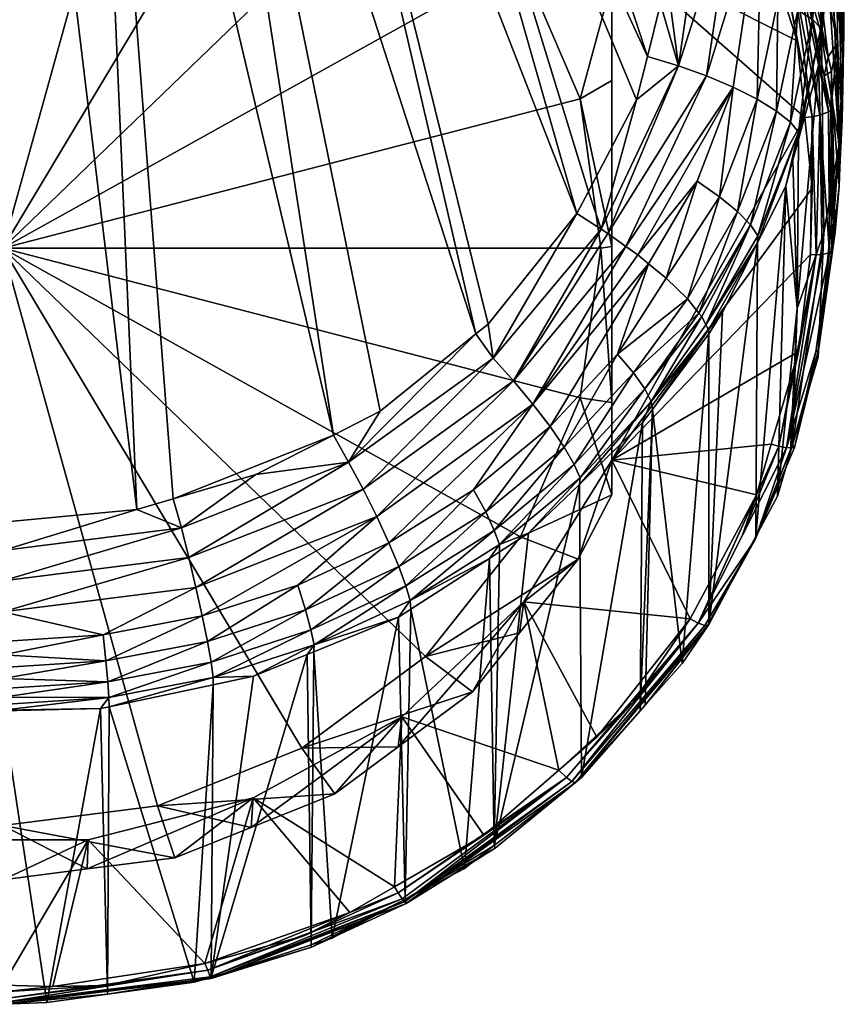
# Model space of a CAD drawing. Extents: x -0.027 to 0.027, y -0.227 to 0.027.
# Tile 2 of 77: x 0 to 0.015, y -0.227 to -0.209. Entities that reach past the tile are written whole.
import ezdxf

# ---------------------------------------------------------------- set-up
doc = ezdxf.new("R2010")
doc.units = 0
doc.layers.add('mesh', color=7, linetype='CONTINUOUS')

msp = doc.modelspace()

# ---------------------------------------------------------------- meshes
at = {"layer": 'mesh'}
mesh = msp.add_polyface(dxfattribs=at)
corners = [(0.009412, -0.205524, 0.156105), (0.009332, -0.206208, 0.153807), (0.01039, -0.207539, 0.154166), (0.008483, -0.20514, 0.153519), (0.007205, -0.203443, 0.15555), (0.007143, -0.204147, 0.153251), (0.005998, -0.203299, 0.153022), (0.004522, -0.201974, 0.15516), (0.004483, -0.202693, 0.152859), (0.002793, -0.203441, 0.152343), (0.001526, -0.201941, 0.152656), (-0.000002, -0.203086, 0.152247), (0.003104, -0.202141, 0.15271), (0.005398, -0.204483, 0.152624), (0.007635, -0.20614, 0.153071), (0.009351, -0.208299, 0.153654), (-0.000002, -0.213513, 0.15506), (0.01043, -0.210814, 0.154332), (0.010798, -0.213513, 0.15506), (0.01043, -0.216212, 0.155789), (0.008601, -0.201172, 0.154937), (0.01037, -0.212885, 0.182348), (0.006183, -0.198181, 0.178634), (0.010577, -0.212489, 0.182242), (0.008764, -0.214881, 0.182879), (0.004637, -0.198175, 0.178659), (0.011443, -0.210833, 0.1818), (-0.000105, -0.218468, 0.183834), (0, -0.198156, 0.178733), (-0.000001, -0.218458, 0.183831), (-0.00231, -0.218235, 0.183773), (0.002423, -0.218228, 0.18377), (0.001545, -0.198163, 0.178708), (0.003074, -0.218038, 0.18372), (0.005972, -0.216886, 0.183413), (0.003091, -0.198169, 0.178684), (0.006815, -0.216455, 0.183298), (0.008545, -0.215058, 0.182926)]
mesh.append_faces([[corners[k] for k in face] for face in [(0, 1, 2, 2), (0, 3, 1, 1), (4, 3, 0, 0), (4, 5, 3, 3), (4, 6, 5, 5), (7, 6, 4, 4), (7, 8, 6, 6), (9, 10, 11, 11), (9, 8, 12, 12), (13, 8, 9, 9), (13, 6, 8, 8), (13, 5, 6, 6), (14, 5, 13, 13), (14, 3, 5, 5), (14, 1, 3, 3), (15, 1, 14, 14), (15, 2, 1, 1), (9, 11, 16, 16), (16, 17, 15, 15), (16, 18, 17, 17), (19, 18, 16, 16), (16, 13, 9, 9), (16, 14, 13, 13), (15, 14, 16, 16), (0, 20, 4, 4), (21, 22, 23, 23), (24, 25, 21, 21), (22, 26, 23, 23), (27, 28, 29, 29), (27, 30, 28, 28), (31, 32, 33, 33), (31, 28, 32, 32), (29, 28, 31, 31), (34, 32, 35, 35), (33, 32, 34, 34), (36, 35, 37, 37), (36, 34, 35, 35), (24, 37, 25, 25)]])
mesh = msp.add_polyface(dxfattribs=at)
corners = [(0.004522, -0.201974, 0.15516), (0.006478, -0.200036, 0.154636), (0.005819, -0.199828, 0.154581), (0.007205, -0.203443, 0.15555), (0.007199, -0.199332, 0.156746), (0.008156, -0.200054, 0.156287), (0.00837, -0.199928, 0.157024), (0.007855, -0.199846, 0.156233), (0.005968, -0.198843, 0.156515), (0.007164, -0.199025, 0.157323), (0.007184, -0.199198, 0.157046), (0.008337, -0.199572, 0.157714), (0.005952, -0.198721, 0.156763), (0.008308, -0.199318, 0.158004), (0.01037, -0.212885, 0.182348), (0.004637, -0.198175, 0.178659), (0.006183, -0.198181, 0.178634), (0.007729, -0.198187, 0.17861), (0.011641, -0.210046, 0.181591), (0.008334, -0.200462, 0.155084), (0.006147, -0.199376, 0.154873), (0.005976, -0.199342, 0.154789), (0.008175, -0.200345, 0.155128), (0.008163, -0.200807, 0.154847), (0.00586, -0.199714, 0.154557), (0.003364, -0.199057, 0.154379), (0.003429, -0.19876, 0.15442), (0.003388, -0.198956, 0.154366), (0.008241, -0.200673, 0.154871), (0.005913, -0.199567, 0.154578), (0.005954, -0.199432, 0.154662), (0.008302, -0.200548, 0.154956), (0.003449, -0.198644, 0.154531), (0.008601, -0.201172, 0.154937), (0.006009, -0.199056, 0.156023), (0.005446, -0.198815, 0.155959), (0.008545, -0.215058, 0.182926), (0.003091, -0.198169, 0.178684)]
mesh.append_faces([[corners[k] for k in face] for face in [(0, 1, 2, 2), (3, 1, 0, 0), (4, 5, 6, 6), (4, 7, 5, 5), (8, 7, 4, 4), (9, 10, 11, 11), (9, 12, 10, 10), (4, 10, 8, 8), (4, 11, 10, 10), (6, 11, 4, 4), (11, 13, 9, 9), (14, 15, 16, 16), (17, 18, 16, 16), (19, 20, 21, 21), (19, 22, 20, 20), (23, 24, 1, 1), (24, 2, 1, 1), (24, 25, 2, 2), (26, 27, 24, 24), (27, 25, 24, 24), (28, 24, 23, 23), (29, 24, 28, 28), (29, 26, 24, 24), (19, 30, 31, 31), (21, 30, 19, 19), (21, 32, 30, 30), (31, 29, 28, 28), (30, 29, 31, 31), (30, 26, 29, 29), (3, 23, 1, 1), (33, 23, 3, 3), (7, 22, 5, 5), (7, 20, 22, 22), (34, 20, 7, 7), (34, 21, 20, 20), (35, 21, 34, 34), (8, 34, 7, 7), (36, 37, 15, 15)]])
mesh = msp.add_polyface(dxfattribs=at)
corners = [(0.01039, -0.207539, 0.154166), (0.010998, -0.208702, 0.15448), (0.010998, -0.208079, 0.156788), (0.009412, -0.205524, 0.156105), (0.009351, -0.208299, 0.153654), (0.01043, -0.210814, 0.154332), (0.010998, -0.21048, 0.154737), (0.010998, -0.213483, 0.155172), (0.010798, -0.213513, 0.15506), (0.010998, -0.216297, 0.156307), (0.012215, -0.204826, 0.155912), (0.01222, -0.203227, 0.158545), (0.010474, -0.201415, 0.157708), (0.01168, -0.203031, 0.157066), (0.006183, -0.198181, 0.178634), (0.011641, -0.210046, 0.181591), (0.011443, -0.210833, 0.1818), (0.007729, -0.198187, 0.17861), (0.011879, -0.209098, 0.181339), (0.008441, -0.19819, 0.178599), (0.011995, -0.208635, 0.181215), (0.012101, -0.206982, 0.180772), (0.0122, -0.205433, 0.180357), (0.009274, -0.1982, 0.178557), (0.012202, -0.204813, 0.180187), (0.011638, -0.203382, 0.155929), (0.010382, -0.202091, 0.1554), (0.012117, -0.203996, 0.155942), (0.010413, -0.202022, 0.155533), (0.010187, -0.20234, 0.155254), (0.010588, -0.20283, 0.155378), (0.011782, -0.204295, 0.15577), (0.011935, -0.204179, 0.155766), (0.012044, -0.204081, 0.155829), (0.010288, -0.202224, 0.155283), (0.008855, -0.215497, 0.182977), (0.01037, -0.212885, 0.182348), (0.010809, -0.213168, 0.182341), (0.009223, -0.215905, 0.182912), (0.010928, -0.213245, 0.182339), (0.011251, -0.213478, 0.182241), (0.010577, -0.212489, 0.182242), (0.012708, -0.210398, 0.181442), (0.012201, -0.210215, 0.181568)]
mesh.append_faces([[corners[k] for k in face] for face in [(0, 1, 2, 2), (3, 0, 2, 2), (1, 4, 5, 5), (1, 0, 4, 4), (5, 6, 1, 1), (5, 7, 6, 6), (8, 7, 5, 5), (8, 9, 7, 7), (2, 1, 6, 6), (2, 7, 9, 9), (6, 7, 2, 2), (2, 10, 3, 3), (11, 12, 13, 13), (14, 15, 16, 16), (17, 18, 15, 15), (19, 20, 18, 18), (19, 21, 20, 20), (19, 22, 21, 21), (23, 24, 22, 22), (25, 26, 27, 27), (28, 26, 25, 25), (29, 30, 31, 31), (32, 29, 31, 31), (33, 29, 32, 32), (34, 29, 33, 33), (26, 34, 33, 33), (3, 30, 29, 29), (3, 31, 30, 30), (10, 31, 3, 3), (13, 28, 25, 25), (35, 36, 37, 37), (38, 39, 40, 40), (38, 37, 39, 39), (38, 35, 37, 37), (37, 36, 41, 41), (39, 42, 40, 40), (37, 43, 39, 39), (41, 16, 37, 37)]])
mesh = msp.add_polyface(dxfattribs=at)
corners = [(0.014303, -0.20809, 0.157178), (0.014434, -0.2079, 0.158348), (0.014367, -0.207745, 0.158307), (0.014153, -0.207322, 0.179946), (0.014521, -0.20746, 0.179508), (0.014359, -0.209211, 0.179976), (0.014944, -0.207753, 0.178506), (0.015042, -0.207064, 0.177777), (0.014961, -0.207889, 0.177999), (0.014784, -0.209675, 0.178481), (0.014775, -0.209538, 0.178984), (0.0149, -0.208502, 0.178165), (0.014621, -0.209379, 0.179492), (0.014787, -0.207607, 0.179018), (0.013996, -0.209042, 0.180406), (0.013702, -0.2072, 0.180304), (0.015108, -0.211633, 0.166573), (0.015198, -0.207958, 0.168042), (0.015187, -0.209731, 0.166455), (0.015044, -0.206769, 0.177694), (0.015088, -0.20622, 0.166145), (0.015198, -0.207329, 0.168393), (0.014592, -0.207468, 0.160555), (0.014514, -0.208263, 0.158444), (0.014908, -0.210057, 0.158921), (0.01509, -0.208313, 0.164166), (0.015075, -0.2098, 0.161687), (0.014613, -0.206259, 0.162596), (0.014453, -0.208518, 0.157219), (0.013648, -0.206416, 0.156732), (0.013438, -0.206206, 0.156458), (0.014392, -0.208571, 0.15709), (0.014282, -0.20863, 0.156993), (0.014912, -0.211049, 0.157825), (0.014146, -0.208682, 0.156951), (0.013529, -0.207207, 0.156549), (0.014012, -0.208723, 0.156955), (0.013335, -0.206283, 0.156365), (0.013207, -0.206358, 0.156328), (0.015185, -0.209828, 0.166325)]
mesh.append_faces([[corners[k] for k in face] for face in [(0, 1, 2, 2), (3, 4, 5, 5), (6, 7, 8, 8), (6, 9, 10, 10), (6, 11, 9, 9), (8, 11, 6, 6), (12, 4, 13, 13), (12, 5, 4, 4), (13, 10, 12, 12), (13, 6, 10, 10), (14, 3, 5, 5), (15, 3, 14, 14), (16, 8, 7, 7), (17, 18, 19, 19), (16, 11, 8, 8), (20, 17, 21, 21), (18, 17, 20, 20), (22, 23, 24, 24), (22, 1, 23, 23), (20, 25, 18, 18), (22, 26, 27, 27), (24, 26, 22, 22), (26, 25, 27, 27), (22, 2, 1, 1), (28, 0, 29, 29), (30, 31, 28, 28), (32, 31, 30, 30), (31, 33, 28, 28), (34, 35, 36, 36), (37, 38, 34, 34), (32, 37, 34, 34), (30, 37, 32, 32), (28, 1, 0, 0), (28, 23, 1, 1), (28, 24, 23, 23), (19, 18, 39, 39), (39, 7, 19, 19), (39, 16, 7, 7)]])
mesh = msp.add_polyface(dxfattribs=at)
corners = [(0.014012, -0.208723, 0.156955), (0.013529, -0.207207, 0.156549), (0.010998, -0.208079, 0.156788), (0.013093, -0.206416, 0.156337), (0.014345, -0.209768, 0.157235), (0.014486, -0.21115, 0.157606), (0.010998, -0.217342, 0.159277), (0.014617, -0.212424, 0.157949), (0.012743, -0.214988, 0.180159), (0.013628, -0.213413, 0.17948), (0.013001, -0.214665, 0.179811), (0.013271, -0.212849, 0.180935), (0.012946, -0.21258, 0.18134), (0.013625, -0.210819, 0.180876), (0.013975, -0.211034, 0.180458), (0.013504, -0.213088, 0.180468), (0.012573, -0.214682, 0.1809), (0.012624, -0.214744, 0.180788), (0.012201, -0.210215, 0.181568), (0.013196, -0.207101, 0.180564), (0.012708, -0.210398, 0.181442), (0.012667, -0.207029, 0.180719), (0.011995, -0.208635, 0.181215), (0.011879, -0.209098, 0.181339), (0.011641, -0.210046, 0.181591), (0.011443, -0.210833, 0.1818), (0.012543, -0.212297, 0.181657), (0.011467, -0.213633, 0.182177), (0.013193, -0.210603, 0.18121), (0.010928, -0.213245, 0.182339), (0.013702, -0.2072, 0.180304), (0.011981, -0.214054, 0.181832), (0.011105, -0.215424, 0.182108), (0.011661, -0.213792, 0.182047), (0.012698, -0.214897, 0.180394), (0.012366, -0.214426, 0.181361), (0.013637, -0.213287, 0.179971), (0.011251, -0.213478, 0.182241), (0.010809, -0.213168, 0.182341)]
mesh.append_faces([[corners[k] for k in face] for face in [(0, 1, 2, 2), (1, 3, 2, 2), (2, 4, 0, 0), (2, 5, 4, 4), (6, 5, 2, 2), (6, 7, 5, 5), (8, 9, 10, 10), (11, 12, 13, 13), (14, 11, 13, 13), (15, 11, 14, 14), (15, 16, 11, 11), (17, 16, 15, 15), (18, 19, 20, 20), (18, 21, 19, 19), (22, 21, 18, 18), (18, 23, 22, 22), (18, 24, 23, 23), (25, 24, 18, 18), (26, 27, 28, 28), (29, 18, 20, 20), (20, 30, 28, 28), (19, 30, 20, 20), (28, 12, 26, 26), (28, 13, 12, 12), (30, 13, 28, 28), (31, 32, 33, 33), (34, 17, 15, 15), (16, 35, 11, 11), (36, 9, 34, 34), (11, 35, 12, 12), (28, 27, 37, 37), (26, 33, 27, 27), (38, 25, 18, 18), (20, 28, 37, 37), (35, 31, 12, 12), (26, 31, 33, 33), (26, 12, 31, 31), (15, 36, 34, 34)]])
mesh = msp.add_polyface(dxfattribs=at)
corners = [(0.014836, -0.210399, 0.157797), (0.014966, -0.210321, 0.158991), (0.014908, -0.210057, 0.158921), (0.014775, -0.209538, 0.178984), (0.01437, -0.211545, 0.178984), (0.014372, -0.211412, 0.179479), (0.014732, -0.21021, 0.178626), (0.014784, -0.209675, 0.178481), (0.013975, -0.211034, 0.180458), (0.013625, -0.210819, 0.180876), (0.013996, -0.209042, 0.180406), (0.014226, -0.211235, 0.179981), (0.014359, -0.209211, 0.179976), (0.014621, -0.209379, 0.179492), (0.013702, -0.2072, 0.180304), (0.01512, -0.212046, 0.162795), (0.015108, -0.211633, 0.166573), (0.015159, -0.211188, 0.164483), (0.015176, -0.210287, 0.165703), (0.0149, -0.208502, 0.178165), (0.014827, -0.213235, 0.167593), (0.015105, -0.212388, 0.162121), (0.015075, -0.2098, 0.161687), (0.01509, -0.208313, 0.164166), (0.014977, -0.210779, 0.159114), (0.014146, -0.208682, 0.156951), (0.014012, -0.208723, 0.156955), (0.014345, -0.209768, 0.157235), (0.014912, -0.211049, 0.157825), (0.014453, -0.208518, 0.157219), (0.014954, -0.21101, 0.157961), (0.014282, -0.20863, 0.156993), (0.014759, -0.211109, 0.157658), (0.014392, -0.208571, 0.15709), (0.014618, -0.211136, 0.157609), (0.014486, -0.21115, 0.157606), (0.015033, -0.213219, 0.159768), (0.015185, -0.209828, 0.166325), (0.015187, -0.209731, 0.166455)]
mesh.append_faces([[corners[k] for k in face] for face in [(0, 1, 2, 2), (3, 4, 5, 5), (3, 6, 4, 4), (3, 7, 6, 6), (8, 9, 10, 10), (11, 12, 13, 13), (13, 5, 11, 11), (13, 3, 5, 5), (14, 10, 9, 9), (8, 12, 11, 11), (10, 12, 8, 8), (15, 16, 17, 17), (18, 17, 16, 16), (16, 7, 19, 19), (20, 6, 7, 7), (21, 15, 22, 22), (17, 18, 23, 23), (24, 22, 1, 1), (24, 21, 22, 22), (2, 1, 22, 22), (22, 17, 23, 23), (15, 17, 22, 22), (25, 26, 27, 27), (28, 0, 29, 29), (28, 30, 0, 0), (31, 32, 33, 33), (34, 32, 31, 31), (33, 32, 28, 28), (34, 27, 35, 35), (34, 25, 27, 27), (31, 25, 34, 34), (0, 2, 29, 29), (30, 1, 0, 0), (30, 24, 1, 1), (36, 24, 30, 30), (18, 16, 37, 37), (23, 37, 38, 38), (18, 37, 23, 23)]])
mesh = msp.add_polyface(dxfattribs=at)
corners = [(0.01043, -0.216212, 0.155789), (0.010998, -0.216297, 0.156307), (0.010798, -0.213513, 0.15506), (0.010998, -0.217963, 0.156979), (0.009351, -0.218726, 0.156467), (0.010998, -0.217342, 0.159277), (0.010998, -0.208079, 0.156788), (0.008764, -0.214881, 0.182879), (0.01037, -0.212885, 0.182348), (0.008855, -0.215497, 0.182977), (0.011594, -0.216049, 0.181268), (0.012624, -0.214744, 0.180788), (0.011713, -0.216277, 0.180778), (0.01139, -0.215761, 0.181722), (0.012573, -0.214682, 0.1809), (0.006506, -0.217864, 0.183434), (0.009223, -0.215905, 0.182912), (0.006246, -0.217378, 0.183478), (0.009574, -0.216325, 0.182738), (0.006754, -0.218359, 0.183279), (0.011105, -0.215424, 0.182108), (0.010141, -0.217103, 0.182078), (0.009887, -0.216733, 0.182456), (0.010322, -0.217416, 0.181631), (0.010428, -0.217658, 0.181144), (0.010414, -0.217779, 0.180637), (0.008502, -0.217875, 0.18276), (0.006974, -0.218833, 0.183015), (0.008721, -0.218275, 0.18239), (0.008877, -0.218609, 0.181948), (0.008968, -0.218863, 0.181465), (0.009492, -0.218661, 0.180872), (0.011513, -0.221866, 0.160907), (0.011556, -0.216662, 0.18034), (0.011732, -0.216427, 0.180278), (0.008545, -0.215058, 0.182926), (0.011467, -0.213633, 0.182177), (0.011661, -0.213792, 0.182047), (0.012366, -0.214426, 0.181361), (0.011981, -0.214054, 0.181832), (0.011251, -0.213478, 0.182241)]
mesh.append_faces([[corners[k] for k in face] for face in [(0, 1, 2, 2), (0, 3, 1, 1), (4, 3, 0, 0), (1, 3, 5, 5), (6, 1, 5, 5), (7, 8, 9, 9), (10, 11, 12, 12), (13, 14, 10, 10), (15, 9, 16, 16), (15, 17, 9, 9), (16, 18, 19, 19), (20, 21, 22, 22), (13, 21, 20, 20), (13, 23, 21, 21), (10, 23, 13, 13), (10, 24, 23, 23), (12, 24, 10, 10), (12, 25, 24, 24), (18, 26, 27, 27), (22, 26, 18, 18), (22, 28, 26, 26), (21, 28, 22, 22), (21, 29, 28, 28), (23, 29, 21, 21), (24, 30, 23, 23), (25, 31, 24, 24), (32, 33, 34, 34), (9, 35, 7, 7), (17, 35, 9, 9), (36, 37, 18, 18), (20, 38, 13, 13), (20, 39, 38, 38), (40, 18, 16, 16), (40, 36, 18, 18), (33, 12, 34, 34), (37, 22, 18, 18), (20, 22, 37, 37), (33, 25, 12, 12)]])
mesh = msp.add_polyface(dxfattribs=at)
corners = [(0.014226, -0.211235, 0.179981), (0.014372, -0.211412, 0.179479), (0.013637, -0.213287, 0.179971), (0.01437, -0.211545, 0.178984), (0.014268, -0.211922, 0.179085), (0.013628, -0.213413, 0.17948), (0.014142, -0.212386, 0.179209), (0.013504, -0.213088, 0.180468), (0.013975, -0.211034, 0.180458), (0.015011, -0.213387, 0.159196), (0.014946, -0.213859, 0.158732), (0.015033, -0.213219, 0.159768), (0.01512, -0.212046, 0.162795), (0.015105, -0.212388, 0.162121), (0.015108, -0.211633, 0.166573), (0.014344, -0.214601, 0.169135), (0.014827, -0.213235, 0.167593), (0.014784, -0.209675, 0.178481), (0.014732, -0.21021, 0.178626), (0.014977, -0.210779, 0.159114), (0.014618, -0.211136, 0.157609), (0.014486, -0.21115, 0.157606), (0.014617, -0.212424, 0.157949), (0.014912, -0.211049, 0.157825), (0.014929, -0.213597, 0.15846), (0.014976, -0.213567, 0.158579), (0.014954, -0.21101, 0.157961), (0.014588, -0.213627, 0.158272), (0.014689, -0.21363, 0.158286), (0.0148, -0.213623, 0.158336), (0.014759, -0.211109, 0.157658), (0.014686, -0.215383, 0.158926), (0.014731, -0.215354, 0.159067), (0.014152, -0.217115, 0.159277), (0.014372, -0.215374, 0.158742), (0.014263, -0.217063, 0.159606), (0.013602, -0.218717, 0.160056)]
mesh.append_faces([[corners[k] for k in face] for face in [(0, 1, 2, 2), (1, 3, 4, 4), (1, 5, 2, 2), (1, 6, 5, 5), (4, 6, 1, 1), (7, 0, 2, 2), (8, 0, 7, 7), (9, 10, 11, 11), (12, 13, 14, 14), (10, 13, 11, 11), (10, 14, 13, 13), (6, 4, 15, 15), (16, 17, 14, 14), (15, 18, 16, 16), (15, 3, 18, 18), (4, 3, 15, 15), (11, 13, 19, 19), (20, 21, 22, 22), (23, 24, 25, 25), (25, 26, 23, 23), (27, 20, 22, 22), (27, 28, 20, 20), (28, 29, 30, 30), (30, 24, 23, 23), (29, 24, 30, 30), (20, 28, 30, 30), (25, 24, 31, 31), (10, 25, 32, 32), (28, 33, 29, 29), (34, 28, 27, 27), (33, 24, 29, 29), (9, 26, 25, 25), (11, 26, 9, 9), (9, 25, 10, 10), (32, 14, 10, 10), (32, 16, 14, 14), (35, 15, 16, 16), (36, 5, 6, 6)]])
mesh = msp.add_polyface(dxfattribs=at)
corners = [(0.013611, -0.217967, 0.15944), (0.013879, -0.217052, 0.159194), (0.010998, -0.217342, 0.159277), (0.012269, -0.221012, 0.160676), (0.011732, -0.216427, 0.180278), (0.012753, -0.21506, 0.179916), (0.011594, -0.216049, 0.181268), (0.012573, -0.214682, 0.1809), (0.012624, -0.214744, 0.180788), (0.012743, -0.214988, 0.180159), (0.011713, -0.216277, 0.180778), (0.013001, -0.214665, 0.179811), (0.013991, -0.217989, 0.159859), (0.014344, -0.214601, 0.169135), (0.014226, -0.217189, 0.159641), (0.014142, -0.212386, 0.179209), (0.014372, -0.215374, 0.158742), (0.014588, -0.213627, 0.158272), (0.014617, -0.212424, 0.157949), (0.014263, -0.217063, 0.159606), (0.013602, -0.218717, 0.160056), (0.014727, -0.21548, 0.159174), (0.014731, -0.215354, 0.159067), (0.014013, -0.217088, 0.15921), (0.014299, -0.21711, 0.159469), (0.013588, -0.21877, 0.159845), (0.014686, -0.215383, 0.158926), (0.014689, -0.21363, 0.158286), (0.014152, -0.217115, 0.159277), (0.013351, -0.218705, 0.159646), (0.014929, -0.213597, 0.15846), (0.012561, -0.220282, 0.160105), (0.014976, -0.213567, 0.158579), (0.01139, -0.215761, 0.181722), (0.012366, -0.214426, 0.181361), (0.012698, -0.214897, 0.180394), (0.013628, -0.213413, 0.17948), (0.014827, -0.213235, 0.167593), (0.01275, -0.22031, 0.160449)]
mesh.append_faces([[corners[k] for k in face] for face in [(0, 1, 2, 2), (3, 4, 5, 5), (6, 7, 8, 8), (4, 9, 5, 5), (4, 10, 9, 9), (9, 11, 5, 5), (12, 13, 14, 14), (12, 15, 13, 13), (2, 16, 17, 17), (2, 1, 16, 16), (17, 18, 2, 2), (19, 12, 14, 14), (20, 12, 19, 19), (21, 22, 19, 19), (1, 23, 16, 16), (0, 23, 1, 1), (19, 24, 25, 25), (22, 24, 19, 19), (22, 26, 24, 24), (27, 23, 28, 28), (16, 23, 27, 27), (0, 29, 23, 23), (26, 30, 28, 28), (23, 31, 28, 28), (32, 26, 22, 22), (28, 24, 26, 26), (28, 25, 24, 24), (33, 34, 7, 7), (10, 35, 9, 9), (8, 35, 10, 10), (35, 36, 9, 9), (21, 37, 22, 22), (19, 37, 21, 21), (14, 13, 19, 19), (20, 15, 12, 12), (38, 36, 20, 20), (38, 11, 36, 36), (5, 11, 38, 38)]])
mesh = msp.add_polyface(dxfattribs=at)
corners = [(-0.000002, -0.213513, 0.15506), (0.002793, -0.223585, 0.157778), (0.005398, -0.222543, 0.157497), (-0.000002, -0.22394, 0.157874), (-0.002797, -0.223585, 0.157778), (0.007635, -0.220886, 0.15705), (0.002423, -0.218228, 0.18377), (0.003226, -0.21856, 0.183792), (0, -0.21897, 0.183902), (0, -0.219522, 0.183875), (0.00336, -0.219095, 0.183761), (0.001815, -0.220495, 0.183457), (0, -0.220612, 0.183488), (0, -0.220081, 0.183738), (0.003488, -0.219637, 0.18362), (0.001862, -0.220963, 0.183106), (0, -0.221082, 0.183138), (0, -0.220856, 0.183324), (0, -0.221286, 0.182931), (0.001896, -0.221345, 0.182677), (0.003602, -0.220153, 0.183366), (0.004529, -0.221244, 0.181559), (0.003801, -0.221398, 0.1816), (0.0038, -0.221267, 0.182105), (0.003695, -0.220612, 0.183012), (0.003761, -0.220988, 0.182582), (0.001915, -0.221627, 0.182201), (0, -0.22175, 0.182234), (0, -0.221853, 0.181988), (0, -0.221621, 0.182475), (0, -0.221466, 0.182709), (-0.00336, -0.219095, 0.183761), (-0.003226, -0.21856, 0.183792), (-0.000001, -0.218458, 0.183831), (0.003074, -0.218038, 0.18372), (0.004571, -0.217601, 0.183603), (0.001918, -0.221795, 0.181706), (0.001762, -0.221828, 0.181715), (-0.000105, -0.218468, 0.183834)]
mesh.append_faces([[corners[k] for k in face] for face in [(0, 1, 2, 2), (0, 3, 1, 1), (4, 3, 0, 0), (2, 5, 0, 0), (6, 7, 8, 8), (9, 7, 10, 10), (9, 8, 7, 7), (11, 12, 13, 13), (10, 13, 9, 9), (10, 14, 13, 13), (15, 16, 17, 17), (15, 18, 16, 16), (19, 18, 15, 15), (11, 17, 12, 12), (11, 15, 17, 17), (20, 15, 11, 11), (21, 22, 23, 23), (24, 15, 20, 20), (24, 19, 15, 15), (25, 19, 24, 24), (25, 26, 19, 19), (23, 26, 25, 25), (14, 11, 13, 13), (14, 20, 11, 11), (27, 26, 28, 28), (29, 26, 27, 27), (29, 19, 26, 26), (30, 19, 29, 29), (30, 18, 19, 19), (31, 9, 13, 13), (32, 8, 9, 9), (6, 8, 33, 33), (34, 7, 6, 6), (7, 34, 35, 35), (26, 36, 37, 37), (23, 36, 26, 26), (22, 36, 23, 23), (38, 33, 8, 8)]])
mesh = msp.add_polyface(dxfattribs=at)
corners = [(0.005398, -0.222543, 0.157497), (0.008483, -0.221525, 0.15794), (0.007635, -0.220886, 0.15705), (-0.000002, -0.213513, 0.15506), (0.009351, -0.218726, 0.156467), (0.01043, -0.216212, 0.155789), (0.00595, -0.225972, 0.162021), (0.005617, -0.220799, 0.181441), (0.007146, -0.220173, 0.181274), (0.003226, -0.21856, 0.183792), (0.004571, -0.217601, 0.183603), (0.006246, -0.217378, 0.183478), (0.00336, -0.219095, 0.183761), (0.006506, -0.217864, 0.183434), (0.003488, -0.219637, 0.18362), (0.006754, -0.218359, 0.183279), (0.009223, -0.215905, 0.182912), (0.0038, -0.221267, 0.182105), (0.005623, -0.220678, 0.181948), (0.004529, -0.221244, 0.181559), (0.005566, -0.220406, 0.182427), (0.003761, -0.220988, 0.182582), (0.005468, -0.22004, 0.18286), (0.003695, -0.220612, 0.183012), (0.005331, -0.219596, 0.183218), (0.003602, -0.220153, 0.183366), (0.008721, -0.218275, 0.18239), (0.007282, -0.219609, 0.182215), (0.007153, -0.219258, 0.182652), (0.009574, -0.216325, 0.182738), (0.006974, -0.218833, 0.183015), (0.005498, -0.220847, 0.181453), (0.007356, -0.219873, 0.181734), (0.007367, -0.22003, 0.181236), (0.00727, -0.225278, 0.161832), (0.005972, -0.216886, 0.183413), (0.006815, -0.216455, 0.183298), (0.008545, -0.215058, 0.182926), (0.003074, -0.218038, 0.18372)]
mesh.append_faces([[corners[k] for k in face] for face in [(0, 1, 2, 2), (3, 4, 5, 5), (3, 2, 4, 4), (6, 7, 8, 8), (9, 10, 11, 11), (12, 11, 13, 13), (12, 9, 11, 11), (13, 14, 12, 12), (13, 15, 14, 14), (16, 15, 13, 13), (17, 18, 19, 19), (17, 20, 18, 18), (21, 20, 17, 17), (21, 22, 20, 20), (23, 22, 21, 21), (23, 24, 22, 22), (25, 24, 23, 23), (26, 27, 28, 28), (29, 30, 15, 15), (18, 31, 19, 19), (18, 7, 31, 31), (8, 7, 18, 18), (15, 25, 14, 14), (15, 24, 25, 25), (30, 24, 15, 15), (30, 22, 24, 24), (28, 22, 30, 30), (28, 20, 22, 22), (27, 20, 28, 28), (27, 18, 20, 20), (32, 18, 27, 27), (32, 8, 18, 18), (33, 8, 32, 32), (34, 8, 33, 33), (11, 10, 35, 35), (11, 36, 37, 37), (35, 36, 11, 11), (35, 10, 38, 38)]])
mesh = msp.add_polyface(dxfattribs=at)
corners = [(0.01039, -0.219125, 0.157292), (0.010998, -0.217342, 0.159277), (0.010998, -0.217963, 0.156979), (0.009412, -0.219896, 0.159967), (0.009332, -0.220457, 0.157652), (0.008483, -0.221525, 0.15794), (0.009351, -0.218726, 0.156467), (0.007635, -0.220886, 0.15705), (0.012413, -0.220203, 0.160043), (0.013611, -0.217967, 0.15944), (0.010729, -0.222343, 0.160622), (0.007153, -0.219258, 0.182652), (0.006974, -0.218833, 0.183015), (0.008502, -0.217875, 0.18276), (0.008721, -0.218275, 0.18239), (0.008877, -0.218609, 0.181948), (0.007282, -0.219609, 0.182215), (0.007356, -0.219873, 0.181734), (0.008968, -0.218863, 0.181465), (0.008791, -0.219113, 0.180992), (0.007367, -0.22003, 0.181236), (0.008971, -0.218997, 0.180961), (0.009492, -0.218661, 0.180872), (0.010322, -0.217416, 0.181631), (0.010428, -0.217658, 0.181144), (0.011392, -0.221702, 0.160455), (0.012561, -0.220282, 0.160105), (0.012269, -0.221012, 0.160676), (0.012753, -0.21506, 0.179916), (0.01275, -0.22031, 0.160449), (0.011604, -0.221764, 0.160879), (0.011732, -0.216427, 0.180278), (0.011513, -0.221866, 0.160907), (0.010449, -0.22307, 0.161233), (0.010414, -0.217779, 0.180637), (0.011556, -0.216662, 0.18034), (0.008872, -0.224301, 0.161567), (0.013588, -0.21877, 0.159845), (0.012679, -0.220324, 0.160232), (0.012728, -0.220326, 0.16034), (0.013602, -0.218717, 0.160056), (0.014263, -0.217063, 0.159606), (0.013351, -0.218705, 0.159646), (0.014013, -0.217088, 0.15921), (0.014152, -0.217115, 0.159277)]
mesh.append_faces([[corners[k] for k in face] for face in [(0, 1, 2, 2), (0, 3, 1, 1), (4, 3, 0, 0), (4, 5, 3, 3), (6, 0, 2, 2), (7, 0, 6, 6), (7, 4, 0, 0), (1, 8, 9, 9), (1, 3, 8, 8), (3, 10, 8, 8), (11, 12, 13, 13), (14, 11, 13, 13), (15, 16, 14, 14), (15, 17, 16, 16), (18, 17, 15, 15), (19, 20, 17, 17), (18, 19, 17, 17), (18, 21, 19, 19), (22, 21, 18, 18), (23, 18, 15, 15), (24, 22, 18, 18), (25, 26, 8, 8), (27, 28, 29, 29), (30, 31, 27, 27), (30, 32, 31, 31), (33, 34, 35, 35), (36, 22, 34, 34), (36, 21, 22, 22), (36, 19, 21, 21), (37, 38, 39, 39), (37, 26, 38, 38), (40, 39, 29, 29), (40, 37, 39, 39), (41, 37, 40, 40), (9, 26, 42, 42), (8, 26, 9, 9), (42, 26, 43, 43), (44, 26, 37, 37)]])
mesh = msp.add_polyface(dxfattribs=at)
corners = [(0.009412, -0.219896, 0.159967), (0.007143, -0.222517, 0.158208), (0.007205, -0.221975, 0.16053), (0.008483, -0.221525, 0.15794), (0.007635, -0.220886, 0.15705), (0.009332, -0.220457, 0.157652), (0.011392, -0.221702, 0.160455), (0.012413, -0.220203, 0.160043), (0.010729, -0.222343, 0.160622), (0.00834, -0.224716, 0.161679), (0.007367, -0.22003, 0.181236), (0.008791, -0.219113, 0.180992), (0.010044, -0.222937, 0.160783), (0.010275, -0.223143, 0.160958), (0.012561, -0.220282, 0.160105), (0.01018, -0.22307, 0.160846), (0.008688, -0.224111, 0.161101), (0.012269, -0.221012, 0.160676), (0.01275, -0.22031, 0.160449), (0.011604, -0.221764, 0.160879), (0.010449, -0.22307, 0.161233), (0.011513, -0.221866, 0.160907), (0.012728, -0.220326, 0.16034), (0.010341, -0.223164, 0.161146), (0.008872, -0.224301, 0.161567), (0.00727, -0.225278, 0.161832), (0.008891, -0.224351, 0.161465), (0.007285, -0.225345, 0.161697), (0.012679, -0.220324, 0.160232), (0.007138, -0.225154, 0.161391), (0.00721, -0.225263, 0.16148), (0.007255, -0.22532, 0.161581), (0.007073, -0.225047, 0.161356), (0.011556, -0.216662, 0.18034), (0.010414, -0.217779, 0.180637)]
mesh.append_faces([[corners[k] for k in face] for face in [(0, 1, 2, 2), (0, 3, 1, 1), (4, 3, 5, 5), (6, 7, 8, 8), (9, 10, 11, 11), (6, 8, 12, 12), (13, 14, 15, 15), (15, 12, 16, 16), (15, 6, 12, 12), (14, 6, 15, 15), (17, 18, 19, 19), (19, 20, 21, 21), (22, 19, 18, 18), (22, 23, 19, 19), (24, 25, 9, 9), (26, 24, 20, 20), (26, 25, 24, 24), (27, 25, 26, 26), (28, 23, 22, 22), (28, 13, 23, 23), (14, 13, 28, 28), (29, 15, 16, 16), (30, 15, 29, 29), (31, 15, 30, 30), (31, 13, 15, 15), (27, 13, 31, 31), (27, 23, 13, 13), (26, 23, 27, 27), (20, 23, 26, 26), (20, 19, 23, 23), (0, 12, 8, 8), (2, 12, 0, 0), (2, 16, 12, 12), (2, 32, 16, 16), (20, 33, 21, 21), (24, 34, 20, 20), (9, 11, 24, 24), (25, 10, 9, 9)]])
mesh = msp.add_polyface(dxfattribs=at)
corners = [(0.004522, -0.223441, 0.160929), (0.004483, -0.223972, 0.1586), (0.003104, -0.224523, 0.158749), (0.007205, -0.221975, 0.16053), (0.005998, -0.223366, 0.158437), (0.007143, -0.222517, 0.158208), (0.005398, -0.222543, 0.157497), (0.008483, -0.221525, 0.15794), (0.002793, -0.223585, 0.157778), (0.007073, -0.225047, 0.161356), (0.00627, -0.225511, 0.161482), (0.005456, -0.225925, 0.161601), (0.003651, -0.226429, 0.161734), (0.007138, -0.225154, 0.161391), (0.005574, -0.226134, 0.161951), (0.005571, -0.226093, 0.162055), (0.00727, -0.225278, 0.161832), (0.003765, -0.226686, 0.162178), (0.003763, -0.226704, 0.162069), (0.007285, -0.225345, 0.161697), (0.007255, -0.22532, 0.161581), (0.003747, -0.226673, 0.161951), (0.00721, -0.225263, 0.16148), (0.003705, -0.22655, 0.161794), (0.008688, -0.224111, 0.161101), (0.001892, -0.226985, 0.162302), (0.00595, -0.225972, 0.162021), (0.00154, -0.224199, 0.161139), (0.007146, -0.220173, 0.181274), (0.005617, -0.220799, 0.181441), (0.005498, -0.220847, 0.181453), (0.004529, -0.221244, 0.181559), (0.003801, -0.221398, 0.1816), (0.003455, -0.226769, 0.162241)]
mesh.append_faces([[corners[k] for k in face] for face in [(0, 1, 2, 2), (3, 1, 0, 0), (3, 4, 1, 1), (3, 5, 4, 4), (6, 5, 7, 7), (6, 4, 5, 5), (8, 4, 6, 6), (8, 1, 4, 4), (8, 2, 1, 1), (0, 9, 3, 3), (0, 10, 9, 9), (11, 10, 12, 12), (11, 13, 10, 10), (14, 15, 16, 16), (14, 17, 15, 15), (18, 17, 14, 14), (19, 14, 16, 16), (19, 18, 14, 14), (20, 18, 19, 19), (20, 21, 18, 18), (22, 21, 20, 20), (22, 23, 21, 21), (13, 23, 22, 22), (11, 23, 13, 13), (11, 12, 23, 23), (13, 9, 10, 10), (13, 24, 9, 9), (25, 17, 18, 18), (26, 16, 15, 15), (0, 12, 10, 10), (27, 12, 0, 0), (26, 28, 16, 16), (15, 29, 26, 26), (15, 30, 29, 29), (17, 30, 15, 15), (17, 31, 30, 30), (17, 32, 31, 31), (33, 32, 17, 17)]])
mesh = msp.add_polyface(dxfattribs=at)
corners = [(0.00154, -0.224199, 0.161139), (-0.000002, -0.224918, 0.158855), (-0.001544, -0.224197, 0.161145), (0.001526, -0.224724, 0.158803), (0.004522, -0.223441, 0.160929), (0.003104, -0.224523, 0.158749), (-0.000002, -0.22394, 0.157874), (0.002793, -0.223585, 0.157778), (-0.001531, -0.224724, 0.158803), (-0.000001, -0.226941, 0.161885), (0.000903, -0.226849, 0.161852), (0.000001, -0.226821, 0.161847), (0.001858, -0.226826, 0.161851), (0.000793, -0.227137, 0.162345), (-0.000002, -0.221869, 0.181726), (0.001762, -0.221828, 0.181715), (0, -0.221853, 0.181988), (-0.001062, -0.221894, 0.181732), (0.001915, -0.221627, 0.182201), (-0.001892, -0.227032, 0.162094), (0, -0.227168, 0.162201), (0, -0.227136, 0.162083), (0.003705, -0.22655, 0.161794), (0.003651, -0.226429, 0.161734), (-0.000001, -0.227068, 0.161979), (-0.001859, -0.226824, 0.161858), (0.003455, -0.226769, 0.162241), (0.003765, -0.226686, 0.162178), (0.001892, -0.226985, 0.162302), (0, -0.227165, 0.162316), (0.003747, -0.226673, 0.161951), (0.003763, -0.226704, 0.162069), (0.001918, -0.221795, 0.181706), (0.003801, -0.221398, 0.1816)]
mesh.append_faces([[corners[k] for k in face] for face in [(0, 1, 2, 2), (0, 3, 1, 1), (4, 3, 0, 0), (4, 5, 3, 3), (6, 5, 7, 7), (6, 3, 5, 5), (6, 1, 3, 3), (6, 8, 1, 1), (9, 10, 11, 11), (9, 12, 10, 10), (0, 11, 10, 10), (2, 11, 0, 0), (13, 14, 15, 15), (16, 14, 17, 17), (16, 15, 14, 14), (18, 15, 16, 16), (19, 20, 21, 21), (22, 23, 12, 12), (19, 21, 24, 24), (9, 25, 24, 24), (11, 25, 9, 9), (26, 27, 28, 28), (29, 13, 28, 28), (28, 20, 29, 29), (10, 12, 23, 23), (24, 12, 9, 9), (24, 22, 12, 12), (21, 22, 24, 24), (21, 30, 22, 22), (21, 31, 30, 30), (20, 31, 21, 21), (28, 31, 20, 20), (0, 10, 23, 23), (26, 32, 33, 33), (28, 32, 26, 26), (28, 15, 32, 32), (13, 15, 28, 28), (13, 29, 14, 14)]])

doc.saveas('drawing.dxf')
